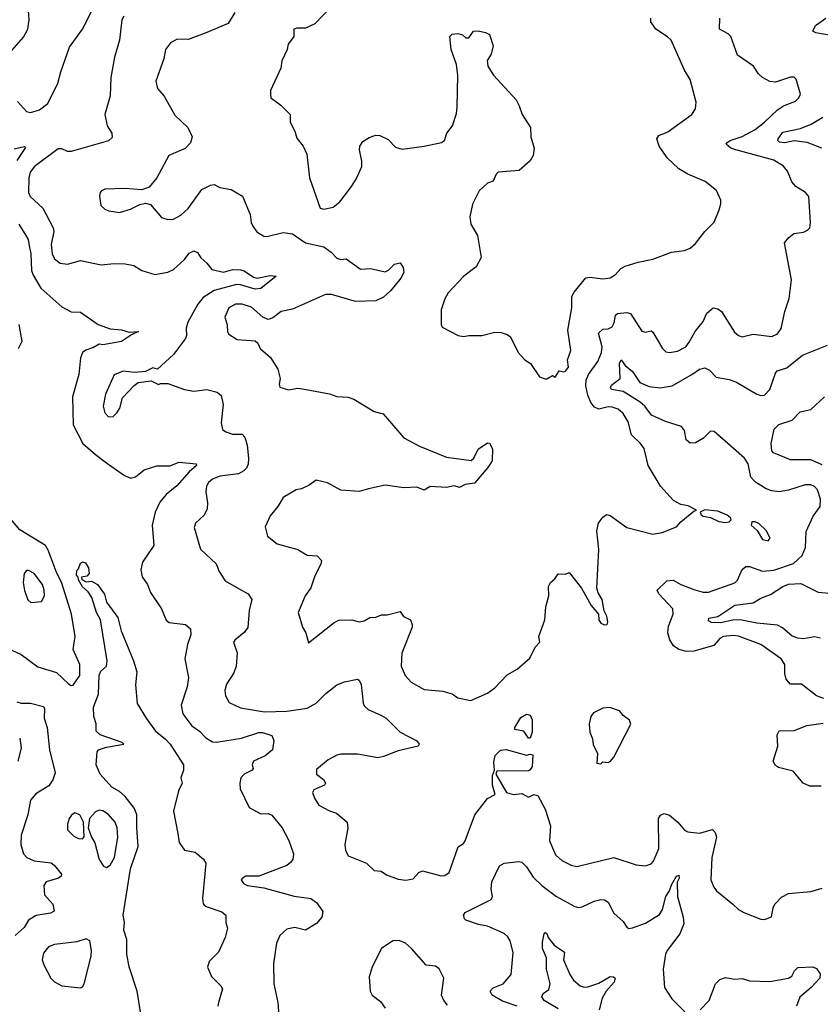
# Model space of a CAD drawing. Extents: x 2133489 to 2292442, y 756223 to 916462.
# Tile 236 of 256: x 2183408 to 2187716, y 876435 to 881736. Entities that reach past the tile are written whole.
import ezdxf

# ---------------------------------------------------------------- set-up
doc = ezdxf.new("R2010")
doc.units = 0

msp = doc.modelspace()

# ---------------------------------------------------------------- linework, layer by layer
at = {"layer": '0CON20XD'}
for points in [[(2183395.8, 881295.8), (2183445, 881241.9), (2183465, 881235.6), (2183515, 881250.9), (2183559, 881285), (2183613.8, 881395), (2183628.6, 881455), (2183675, 881588), (2183745.5, 881685), (2183807.1, 881805)], [(2185082.9, 881805), (2184995, 881714), (2184945, 881691.2), (2184899.3, 881690.7), (2184882.5, 881685), (2184883.3, 881645), (2184852.5, 881605), (2184847.5, 881575), (2184818.8, 881515), (2184813.8, 881475), (2184757.5, 881355), (2184757.5, 881335), (2184760, 881315), (2184812.5, 881275), (2184862.5, 881225), (2184863.8, 881185), (2184888.8, 881135), (2184898.3, 881098.3), (2184933.8, 881055), (2184952.3, 881012.3), (2184967.5, 880885), (2185025, 880721.2), (2185045, 880715.8), (2185095, 880726), (2185130.8, 880755), (2185192.9, 880837.1), (2185219.7, 880880.3), (2185248, 880945), (2185249.2, 880975), (2185236, 881035), (2185238.8, 881055), (2185255, 881080), (2185288.3, 881101.7), (2185325, 881113.8), (2185345, 881112), (2185390.3, 881090.3), (2185430.3, 881050.3), (2185465, 881039.2), (2185585, 881055.5), (2185676.7, 881075), (2185693.8, 881086.2), (2185705.3, 881124.7), (2185736.7, 881165), (2185758.3, 881231.7), (2185762.5, 881265), (2185765.8, 881435), (2185758, 881495), (2185730, 881575), (2185722.5, 881645), (2185735, 881657.5), (2185765, 881662.5), (2185790, 881655), (2185808.3, 881638.3), (2185825, 881637.5), (2185850, 881675), (2185875, 881676.7), (2185915, 881667.5), (2185935.9, 881655.9), (2185956.2, 881595), (2185945, 881550), (2185923.9, 881516.1), (2185927.5, 881485), (2185957.6, 881437.6), (2186080, 881305), (2186095, 881272.5), (2186111.2, 881225), (2186156, 881155), (2186158.8, 881105), (2186176.2, 881045), (2186170, 881005), (2186155, 880976.2), (2186095, 880924.4), (2185982.5, 880915), (2185971.2, 880905), (2185955, 880866.7), (2185925, 880855.8), (2185880.8, 880815), (2185845, 880742.5), (2185830.8, 880675), (2185836.2, 880635), (2185872, 880575), (2185891.2, 880455), (2185863.8, 880405), (2185797.5, 880355), (2185713.3, 880265), (2185696.1, 880233.9), (2185676.1, 880173.9), (2185676.2, 880095), (2185681.2, 880081.2), (2185767.5, 880035), (2185795, 880030), (2185825, 880036.2), (2185893.9, 880036.1), (2185965, 880054), (2185997.7, 880052.3), (2186031.2, 880041.2), (2186048.1, 880028.1), (2186090, 879945), (2186126.7, 879905), (2186155.9, 879885.9), (2186205, 879812.5), (2186235, 879802.5), (2186245, 879802.5), (2186275, 879820), (2186288.3, 879811.7), (2186310, 879845), (2186335, 879840), (2186345, 879843.8), (2186360, 879865), (2186355.8, 879905), (2186374, 879955), (2186357.5, 880065), (2186379.4, 880185), (2186379.2, 880245), (2186390.9, 880269.1), (2186453.6, 880346.4), (2186475, 880350), (2186545, 880340), (2186585, 880346.2), (2186613.3, 880365), (2186642.7, 880397.3), (2186665, 880408.8), (2186735, 880431.2), (2186815, 880446.2), (2186915, 880483.8), (2186985, 880494), (2187015, 880506), (2187045, 880531.2), (2187094.5, 880595.5), (2187144.1, 880645.9), (2187172.5, 880712.5), (2187181.2, 880745), (2187180, 880765), (2187156.8, 880816.8), (2187095.5, 880865.5), (2187003.3, 880905), (2186955, 880932.5), (2186892.7, 880992.7), (2186849.4, 881055), (2186836.2, 881095), (2186847.5, 881112.5), (2186895, 881132.9), (2187024.2, 881225.8), (2187044.1, 881255.9), (2187047.7, 881292.3), (2187015, 881413.3), (2186984.4, 881464.4), (2186914.2, 881625), (2186894.5, 881644.5), (2186830, 881685), (2186804, 881725), (2186804, 881745)], [(2183035, 881768), (2183052.5, 881715), (2183070.6, 881690.6), (2183154.2, 881645.8), (2183225, 881628), (2183325, 881564), (2183345, 881562), (2183365, 881570), (2183428.8, 881641.2), (2183451.2, 881685), (2183459.2, 881735), (2183455.8, 881785)], [(2183967.8, 881755), (2183957.1, 881735), (2183944, 881626), (2183918, 881535), (2183897.3, 881425), (2183894.6, 881325.4), (2183865.7, 881225), (2183879.2, 881165), (2183904, 881125), (2183905, 881102.5), (2183885.8, 881084.2), (2183685, 881025.5), (2183665, 881025.5), (2183635, 881040.5), (2183615, 881040.8), (2183487.5, 880945), (2183464.8, 880915.2), (2183456.8, 880885), (2183455.5, 880805), (2183464.7, 880784.7), (2183531.6, 880721.6), (2183588.2, 880615), (2183591.8, 880595), (2183577.3, 880525), (2183581.8, 880475), (2183595, 880449.2), (2183625, 880425.8), (2183665, 880419.4), (2183735, 880438.8), (2183845.9, 880415.9), (2183915.9, 880424.1), (2183975, 880421.4), (2184022.1, 880412.1), (2184065.7, 880385.7), (2184135, 880364.2), (2184205, 880376.9), (2184235, 880391.1), (2184294.7, 880445.3), (2184320.5, 880479.5), (2184345, 880491.1), (2184365, 880482.5), (2184383.1, 880453.1), (2184415, 880425.7), (2184441.8, 880391.8), (2184505, 880377.5), (2184555, 880391.1), (2184595, 880389.6), (2184615, 880383.8), (2184665, 880350.5), (2184685, 880344.5), (2184755, 880358.2), (2184787.5, 880355), (2184705, 880289.1), (2184675, 880285.7), (2184595, 880309.3), (2184575, 880310), (2184455, 880277.7), (2184395, 880240), (2184366.7, 880205), (2184312.5, 880107.5), (2184303.6, 880075), (2184305.4, 880035), (2184299.9, 880020.1), (2184235.7, 879934.3), (2184150, 879855), (2184125, 879862.5), (2184085, 879842.5), (2184025, 879836.2), (2183965, 879844), (2183916.8, 879823.2), (2183869.4, 879720.6), (2183857.1, 879655), (2183865, 879620), (2183885, 879598), (2183910.3, 879599.7), (2183931.3, 879618.7), (2183946.9, 879645), (2183960.5, 879699.5), (2184023, 879767), (2184045, 879783.3), (2184115, 879792.5), (2184155, 879772.5), (2184165, 879777.5), (2184205, 879776.7), (2184294.2, 879744.2), (2184345, 879735.8), (2184415, 879744.2), (2184471.2, 879731.2), (2184492, 879712), (2184502.5, 879665), (2184492, 879565), (2184499.5, 879529.5), (2184517, 879517), (2184552.5, 879505), (2184605, 879504.6), (2184618.7, 879488.7), (2184631, 879445), (2184639.4, 879375), (2184636.9, 879343.1), (2184627.9, 879322.1), (2184613.6, 879306.4), (2184585, 879291.4), (2184485, 879278.5), (2184445, 879262.7), (2184424.4, 879245), (2184412.2, 879225), (2184408.6, 879195), (2184419.2, 879135), (2184417.3, 879102.7), (2184400.6, 879069.4), (2184354, 879025), (2184347.3, 879002.7), (2184380, 878885), (2184465, 878806.2), (2184481.4, 878765), (2184512.5, 878715), (2184584.5, 878674.5)], [(2184565, 881774.2), (2184528.8, 881715), (2184405.9, 881664.1), (2184315, 881629.4), (2184255, 881631.5), (2184219.5, 881610.5), (2184193.1, 881575), (2184183.1, 881525), (2184140, 881405), (2184150, 881365), (2184185, 881324), (2184242.3, 881222.3), (2184312.5, 881155), (2184336, 881105), (2184327.6, 881072.4), (2184297.4, 881042.6), (2184210, 881005), (2184145, 880884.2), (2184105, 880834.2), (2184065, 880820.8), (2183975, 880827.9), (2183866.1, 880823.9), (2183847.5, 880815), (2183841.2, 880805), (2183838, 880785), (2183844, 880735), (2183865, 880716), (2183887, 880707), (2183945, 880697.5), (2184004.4, 880715.6), (2184055, 880741.2), (2184085, 880748), (2184111.2, 880741.2), (2184171.3, 880671.3), (2184205, 880660), (2184235, 880662.2), (2184275, 880684.4), (2184315, 880718.9), (2184388.3, 880821.7), (2184435, 880846), (2184455, 880848), (2184485, 880832.5), (2184545, 880821.4), (2184606.6, 880786.6), (2184647.3, 880687.3), (2184653.1, 880645), (2184662.5, 880625), (2184684.5, 880594.5), (2184720.9, 880570.9), (2184738, 880568), (2184825, 880590.9), (2184875, 880583.5), (2184945, 880534.6), (2185045, 880512.9), (2185084.2, 880485), (2185115, 880452.5), (2185135, 880445.8), (2185165, 880449.2), (2185242.2, 880392.2), (2185295, 880395.7), (2185375, 880379.2), (2185392.9, 880387.1), (2185425, 880419.2), (2185455, 880426.7), (2185471.7, 880401.7), (2185475.5, 880374.5)], [(2185475.5, 880374.5), (2185459.5, 880345), (2185405, 880278.1), (2185365, 880241.4), (2185325, 880223.3), (2185215, 880218.2), (2185085, 880257.1), (2185053.5, 880256.5), (2184875, 880178.1), (2184814.2, 880165.8), (2184769.7, 880130.3), (2184745, 880122.5), (2184716.2, 880135), (2184655, 880188.1), (2184605.3, 880205.3), (2184568.8, 880205), (2184533.1, 880185), (2184511.2, 880135), (2184523.3, 880093.3), (2184525.8, 880055), (2184533, 880043), (2184577.5, 880015), (2184675, 880007.5), (2184690, 879995), (2184702.5, 879965), (2184756.8, 879916.8), (2184796.2, 879855), (2184810, 879805), (2184803.6, 879773.6), (2184807, 879757), (2184855, 879743.8), (2184905, 879752.9), (2184929.3, 879749.3), (2185075, 879721.4), (2185115, 879706.9), (2185175, 879703.3), (2185205, 879692.2), (2185315, 879627.1), (2185364.3, 879614.3), (2185475, 879485.6), (2185559.2, 879439.2), (2185705, 879380), (2185837, 879363), (2185851.2, 879375), (2185875, 879423.3), (2185925, 879457.5), (2185936.1, 879456.1), (2185952.5, 879425), (2185949.5, 879360.5), (2185927.5, 879325), (2185855, 879241.2), (2185805, 879233.8), (2185775, 879217.5), (2185745, 879226.2), (2185705, 879218), (2185617, 879223), (2185585, 879202.5), (2185545, 879220), (2185475, 879216.2), (2185375, 879230.8), (2185285, 879210), (2185235, 879196), (2185135, 879202.5), (2185063.2, 879243.2), (2185002.9, 879257.1), (2184965, 879230.8), (2184925, 879210.8), (2184895, 879204.2), (2184825.8, 879164.2), (2184797.1, 879115), (2184755.7, 879065), (2184728.8, 879005), (2184741.2, 878955), (2184793.3, 878915), (2184905, 878883.3), (2184955, 878854), (2185008.8, 878848.8), (2185031.2, 878825), (2185028.8, 878805), (2184995, 878742.5), (2184975, 878677.5), (2184944, 878635), (2184906, 878545), (2184928.8, 878465), (2184946.7, 878435), (2184961.7, 878381.7), (2185099.7, 878490.3), (2185125, 878504), (2185195, 878505.8), (2185235, 878494), (2185260.6, 878499.4), (2185292.1, 878517.9), (2185325, 878519.2), (2185355, 878531.2), (2185385, 878531.2), (2185455, 878550), (2185472.7, 878522.7), (2185510, 878505), (2185520.5, 878480.5), (2185520, 878465), (2185464.4, 878325), (2185460, 878255), (2185482.5, 878205), (2185515, 878169.2), (2185585, 878129.2), (2185685, 878121.4), (2185735, 878106), (2185765.9, 878085.9), (2185835, 878070), (2185925, 878110), (2185965, 878138.6), (2186031.4, 878208.6), (2186085, 878240), (2186152.1, 878297.9), (2186181.8, 878358.2), (2186206, 878385), (2186201.9, 878415), (2186234.2, 878505), (2186238.6, 878575), (2186254.2, 878635), (2186253.8, 878683.8), (2186263.9, 878706.1), (2186286.7, 878725), (2186305, 878752.5), (2186345, 878750), (2186365, 878760), (2186430, 878675), (2186482.7, 878582.7), (2186522.5, 878535), (2186523.3, 878505), (2186535, 878487.5), (2186555, 878477.5), (2186569.3, 878480.7), (2186572.5, 878495), (2186566.7, 878525), (2186553, 878553), (2186541.2, 878615), (2186520.9, 878650.9), (2186514.2, 878675.8), (2186524.3, 878884.3), (2186512.5, 878985), (2186522.5, 879025), (2186545, 879057.5), (2186565, 879071.2), (2186585, 879066), (2186675, 879001.9), (2186815, 878966.2), (2186865.7, 878974.3), (2186942.5, 879005), (2186965, 879033.3), (2187035, 879090), (2187050, 879095), (2187005, 879118.8), (2186965, 879126), (2186926.6, 879146.6), (2186855.5, 879225.5), (2186826.7, 879273.3), (2186789.4, 879335), (2186768, 879428), (2186749.2, 879455), (2186700.2, 879500.2), (2186681.5, 879571.5), (2186655.5, 879615), (2186628.5, 879638.5), (2186595, 879650), (2186575, 879651.2), (2186525, 879640), (2186500.4, 879650.4), (2186481.8, 879675), (2186465.3, 879715), (2186454.8, 879765), (2186455.9, 879795), (2186469.1, 879825), (2186518.2, 879895), (2186538.8, 879945), (2186542.4, 879975), (2186522.2, 880047.8), (2186545, 880069.2), (2186575, 880071.9), (2186595, 880082.9), (2186606.7, 880103.3), (2186613.6, 880145), (2186625, 880154.7), (2186675, 880160.4), (2186695, 880154.4), (2186755, 880058.8), (2186775, 880053.3), (2186805, 880061.2), (2186815, 880053.8), (2186867.1, 879965), (2186885, 879948.6), (2186905, 879943.5), (2186947.7, 879952.3), (2186992.9, 879975), (2187010.7, 879999.3), (2187042.2, 880057.8), (2187085, 880112), (2187105, 880156), (2187140, 880185), (2187165, 880180), (2187185, 880165.6), (2187254.6, 880054.6), (2187275, 880036), (2187295, 880028.8), (2187355, 880042.9), (2187455, 880030), (2187485, 880044.3), (2187505, 880074), (2187524.4, 880165), (2187547.5, 880235), (2187560.8, 880335), (2187524, 880535), (2187545.8, 880564.2), (2187573.3, 880585), (2187625, 880592.5), (2187646.8, 880603.2), (2187658.8, 880615), (2187664, 880645), (2187653.6, 880783.6), (2187635.9, 880805.9), (2187585, 880838.8), (2187563.2, 880863.2), (2187539.7, 880919.7), (2187517.6, 880947.6), (2187465, 880979.1), (2187262, 881035), (2187234.2, 881045), (2187209.2, 881065), (2187214, 881075), (2187230.8, 881085), (2187295, 881107.7), (2187364.8, 881145.2), (2187415, 881183.5), (2187485, 881250.6), (2187518.6, 881271.4), (2187582.4, 881297.6), (2187600, 881315), (2187609.2, 881335), (2187585.8, 881415.8), (2187575.9, 881425.9), (2187555, 881426), (2187475, 881399.2), (2187443.4, 881403.4), (2187404, 881425), (2187382.5, 881445), (2187356.4, 881486.4), (2187270, 881545), (2187235.3, 881645.3), (2187220.2, 881660.2), (2187174, 881685), (2187174.4, 881745)], [(2187775, 881650.6), (2187692.5, 881665), (2187676, 881675), (2187690.8, 881705), (2187745.6, 881745)], [(2187724.5, 881044.5), (2187645, 881075.2), (2187575, 881083), (2187525, 881072.8), (2187495.9, 881075.9), (2187487.5, 881085), (2187489.6, 881095), (2187515, 881131.3), (2187609.5, 881150.5), (2187666.5, 881173.5), (2187729.4, 881210.6)], [(2183378.8, 881041.2), (2183433, 881053), (2183438.3, 881048.3), (2183392.2, 880977.8)], [(2183402.5, 880635), (2183441.1, 880575), (2183453.1, 880553.1), (2183458.9, 880518.9), (2183467.3, 880475), (2183470.8, 880385), (2183480.5, 880360.5), (2183521.2, 880291.2), (2183635, 880189.4), (2183685, 880163.1), (2183735, 880160.8), (2183830, 880095), (2183895, 880071.9), (2183955, 880065.6), (2183996.4, 880053.6), (2184047, 880057), (2184010, 880040), (2183955, 880002.9), (2183855, 879985.5), (2183835, 879988.8), (2183805, 879970.5), (2183763, 879957), (2183745.7, 879945), (2183734.5, 879915), (2183726.5, 879825), (2183691.2, 879705), (2183694.6, 879554.6), (2183746.9, 879455), (2183815, 879394.3), (2183882.5, 879345), (2183971.3, 879281.3), (2184005, 879267.5), (2184031.2, 879275), (2184077.4, 879312.6), (2184145, 879334.3), (2184215, 879333.3), (2184265.5, 879354.5), (2184357.5, 879345), (2184358.8, 879335), (2184318.9, 879301.1), (2184254, 879226), (2184195, 879180), (2184162.1, 879137.9), (2184137.2, 879085), (2184120.8, 879015), (2184129.5, 878905), (2184069.2, 878815), (2184060, 878775), (2184066.4, 878736.4), (2184095.6, 878695.6), (2184111.7, 878651.7), (2184171.4, 878565), (2184195, 878503.3), (2184211.4, 878491.4), (2184299.8, 878479.8), (2184326.1, 878456.1), (2184328.5, 878425), (2184311.5, 878371.5), (2184297.1, 878295), (2184315.5, 878195), (2184308.5, 878145), (2184276.7, 878045), (2184285, 877998.8), (2184334.3, 877935), (2184375.7, 877905), (2184408.9, 877868.9), (2184445, 877848.5), (2184467.2, 877847.2), (2184601.7, 877868.3), (2184695, 877898.5), (2184715, 877898.3), (2184765, 877882.6), (2184775.9, 877855), (2184767.5, 877805), (2184727.8, 877772.2), (2184665.7, 877745), (2184659.2, 877725), (2184664, 877705), (2184658, 877695), (2184615, 877674.5), (2184598.5, 877655), (2184591.8, 877625), (2184593.5, 877595), (2184642, 877495), (2184705, 877461.4), (2184745, 877462), (2184765, 877453.8), (2184820, 877385), (2184835.7, 877355), (2184856.6, 877316.6), (2184881.4, 877245), (2184877.5, 877215), (2184865, 877198), (2184845, 877183.1), (2184695, 877125.7), (2184625, 877124.3), (2184606.2, 877115), (2184600, 877105), (2184612, 877085), (2184633.3, 877075), (2184722.1, 877062.1), (2184885, 877017.5), (2184975, 877004.3), (2185005, 876982.5), (2185039.2, 876935), (2185034, 876905), (2185005, 876870), (2184945.6, 876834.4), (2184887.8, 876847.8), (2184845, 876838.8), (2184808.2, 876805), (2184790, 876765), (2184773.3, 876655), (2184774.7, 876545), (2184797.5, 876445), (2184801.5, 876375)], [(2183400.7, 879965), (2183420.2, 880005), (2183404.6, 880095.4)], [(2187735, 878081.5), (2187695, 878095.6), (2187615, 878158.6), (2187555, 878158.1), (2187531.4, 878185), (2187524.2, 878215.8), (2187525.7, 878265), (2187505.8, 878295), (2187395, 878372.2), (2187275, 878417.2), (2187245, 878420.3), (2187195, 878414.6), (2187175, 878404.4), (2187143.4, 878366.6), (2187035, 878336.1), (2186995, 878334.6), (2186955, 878344.6), (2186925.3, 878365.3), (2186906.7, 878396.7), (2186895.5, 878435), (2186898.6, 878471.4), (2186924.2, 878535), (2186922.2, 878565), (2186847.5, 878645), (2186838, 878665), (2186889.4, 878715), (2186925, 878718.9), (2186965, 878694.5), (2187035, 878667.8), (2187085, 878653.5), (2187115, 878654.5), (2187256.3, 878703.7), (2187270.8, 878719.2), (2187294.7, 878775.3), (2187315, 878792.2), (2187335, 878792.9), (2187405, 878767.2), (2187465, 878773.3), (2187572.3, 878807.7), (2187618.6, 878851.4), (2187636.4, 878893.6), (2187639.8, 878980.2), (2187677.7, 879062.3), (2187714.5, 879115), (2187717.1, 879155), (2187700.5, 879205), (2187685, 879222.2), (2187665, 879232.5), (2187635, 879231.1), (2187545, 879202.7), (2187494.5, 879194.5), (2187455, 879198.9), (2187425, 879210), (2187366.3, 879246.3), (2187342.2, 879272.2), (2187328.5, 879345), (2187307.9, 879375), (2187145, 879519.6), (2187125, 879520), (2187086.5, 879483.5), (2187045, 879458.2), (2187015, 879455.6), (2186994, 879474), (2186984.5, 879525), (2186969.2, 879545), (2186882.3, 879572.3), (2186807, 879607), (2186771.4, 879655), (2186746.7, 879676.6), (2186655, 879734.1), (2186592.7, 879745), (2186587.2, 879755), (2186591.9, 879768.1), (2186639.1, 879805), (2186634.7, 879885), (2186645, 879904), (2186666.5, 879875), (2186705, 879842.2), (2186745, 879782.9), (2186795, 879761.9), (2186853.9, 879753.9), (2186918.8, 879765), (2187025, 879825.5), (2187065, 879855.4), (2187095, 879861.1), (2187119.3, 879849.3), (2187155, 879811.4), (2187225, 879799.6), (2187265, 879783.8), (2187375, 879720), (2187395, 879711.9), (2187415, 879714.2), (2187443.5, 879745), (2187475, 879833.8), (2187484.2, 879845), (2187535, 879861.5), (2187619.4, 879930.6), (2187755, 879984.3)], [(2187725, 879339), (2187665, 879365.6), (2187555, 879366.2), (2187463.5, 879403.5), (2187455.7, 879415.7), (2187450.9, 879455), (2187467.8, 879532.2), (2187493.6, 879556.4), (2187565, 879580.6), (2187606.7, 879625), (2187665, 879636.9), (2187738, 879705)], [(2187205, 879028.8), (2187225, 879033.3), (2187237, 879043), (2187232.5, 879055), (2187215, 879068.8), (2187165, 879090), (2187095, 879096.7), (2187070, 879085), (2187075, 879070), (2187085, 879063.3), (2187125, 879056.7), (2187170, 879035), (2187205, 879028.8)], [(2183315, 878364.3), (2183415, 878319.2), (2183505, 878251.9), (2183605, 878222), (2183669.7, 878159.7), (2183685, 878152), (2183695, 878154), (2183731.1, 878205), (2183731.5, 878265), (2183695.5, 878345), (2183706.2, 878415), (2183687.2, 878535), (2183635, 878702.7), (2183604.8, 878765), (2183560.7, 878880.7), (2183545.8, 878905.8), (2183408.9, 878988.9), (2183349.9, 879059.9)], [(2187435, 878930), (2187446.2, 878945), (2187425, 878986.2), (2187385, 879023.8), (2187365, 879033.3), (2187347.5, 879032.5), (2187343.3, 879015), (2187375.7, 878985.7), (2187405, 878936.7), (2187435, 878930)], [(2184057.3, 876395), (2184040, 876505), (2183996.1, 876636.1), (2183984.7, 876705), (2183984.1, 876784.1), (2183968.7, 876835), (2183971.3, 876875), (2183964.7, 876915.3), (2184003.6, 877165), (2184044.7, 877285), (2184037.8, 877387.8), (2184038, 877455), (2184025, 877488.5), (2183975, 877553.1), (2183945, 877580.9), (2183904.2, 877605), (2183841.4, 877675), (2183819.2, 877725), (2183824.4, 877795), (2183832.5, 877805), (2183875, 877819.2), (2183967.5, 877835), (2183960, 877845), (2183840, 877885), (2183818.6, 877905), (2183818.9, 877945), (2183806.7, 877985), (2183805.6, 878035), (2183832.1, 878105), (2183835, 878208), (2183845, 878227.8), (2183874, 878256), (2183878.9, 878285), (2183842.5, 878505), (2183821.5, 878545), (2183796, 878626), (2183776.4, 878656.4), (2183745, 878683.3), (2183725, 878720), (2183722.5, 878735), (2183713.3, 878745), (2183715, 878770), (2183725, 878780), (2183735, 878810), (2183745, 878816.7), (2183761.2, 878811.2), (2183778.6, 878785), (2183782, 878755), (2183769.5, 878740.5), (2183740, 878735), (2183741.7, 878721.7), (2183765, 878710), (2183795, 878713.8), (2183826.7, 878695), (2183864, 878644), (2183875, 878600), (2183935, 878516.7), (2183953.8, 878445), (2184020.8, 878285), (2184037.5, 878225), (2184031.4, 878155), (2184040, 878055), (2184087.5, 877975), (2184138.6, 877905), (2184190, 877865), (2184216.9, 877835), (2184290, 877725), (2184289.2, 877695), (2184274, 877655), (2184281.2, 877625), (2184262.5, 877585), (2184234.5, 877475.5), (2184258.9, 877355), (2184265.5, 877305.5), (2184294.1, 877264.1), (2184352.5, 877255), (2184395.9, 877215.9), (2184408.8, 877195), (2184390.6, 877005), (2184395.8, 876975.8), (2184405, 876964), (2184495, 876933.8), (2184516.7, 876915), (2184516.2, 876875), (2184526.2, 876845), (2184514.2, 876795), (2184477.1, 876715), (2184428, 876665), (2184419.2, 876635), (2184439.2, 876585), (2184490, 876535), (2184498.3, 876518.3), (2184477.1, 876445), (2184474.3, 876425)], [(2183468, 878598), (2183525, 878604.2), (2183540.6, 878635), (2183540, 878665), (2183531.1, 878695), (2183485, 878754.3), (2183455, 878771.4), (2183445, 878770), (2183431.5, 878755), (2183425.7, 878705.7), (2183433.2, 878663.2), (2183451.9, 878611.9), (2183468, 878598)], [(2184584.5, 878674.5), (2184636.7, 878645), (2184656, 878615), (2184643.1, 878555), (2184635, 878463.3), (2184615, 878436), (2184565, 878396.2), (2184558.8, 878385), (2184577.3, 878327.3), (2184573.3, 878255), (2184560.6, 878219.4), (2184520.5, 878159.5), (2184512.2, 878125), (2184515.7, 878095), (2184535, 878060.8), (2184595, 878031.1), (2184725, 878008.9), (2184845, 878013.1), (2184955, 878028.9), (2185002.9, 878057.1), (2185055, 878108.9), (2185115, 878154.3), (2185155, 878170.8), (2185225, 878186.2), (2185235, 878180), (2185245, 878157.5), (2185255.5, 878055.5), (2185261.5, 878041.5), (2185282.3, 878022.3), (2185355, 877989.1), (2185380.6, 877975), (2185455, 877899.4), (2185545, 877854), (2185557.5, 877835), (2185551.2, 877825), (2185445, 877799.4), (2185365, 877768.6), (2185335, 877762.9), (2185225, 877781.1), (2185135, 877781.9), (2185115, 877776.7), (2185068.3, 877751.7), (2185005, 877700), (2185004.3, 877675), (2185042.9, 877645), (2185053.3, 877625), (2185047.5, 877615), (2184990.9, 877589.1), (2184984, 877575), (2184994, 877545), (2185017.3, 877507.3), (2185075, 877476), (2185112.5, 877465), (2185170, 877415), (2185173.8, 877383.8), (2185156.9, 877295), (2185160.6, 877265), (2185176, 877235), (2185274.4, 877194.4), (2185315, 877156.2), (2185352.3, 877152.3), (2185382.2, 877132.2), (2185445, 877109.2), (2185486.2, 877103.8), (2185525, 877111.2), (2185555, 877144.3), (2185575, 877153.1), (2185675, 877127.1), (2185695, 877129.2), (2185718, 877145), (2185767.3, 877282.7), (2185795, 877300), (2185805.7, 877315), (2185856, 877455), (2185925, 877544), (2185966.7, 877565), (2185951.9, 877615), (2185952.7, 877667.3), (2185962.5, 877695), (2185958.3, 877738.3), (2185966, 877775), (2185995, 877803.3), (2186025, 877807.5), (2186135, 877776.7), (2186155, 877782.5), (2186168.3, 877778.3), (2186165.8, 877715), (2186155, 877697.5), (2186145, 877692.5), (2185975, 877690), (2185970, 877675), (2186026.7, 877575), (2186065, 877564.7), (2186109.3, 877569.3), (2186145, 877550.6), (2186175, 877563.8), (2186195, 877558.8), (2186235.5, 877485), (2186264.2, 877395.8), (2186257.8, 877315), (2186290.6, 877240.6), (2186325, 877208.6), (2186375, 877183.8), (2186405, 877176.4), (2186605, 877225.6), (2186725, 877185.5), (2186775, 877180.6), (2186805, 877190.8), (2186818.1, 877205), (2186846.9, 877273.1), (2186844.5, 877435), (2186856.5, 877453.5), (2186875, 877463.1), (2186905, 877453.1), (2186950, 877415), (2186985, 877372.5), (2187002.8, 877362.8), (2187065, 877356.7), (2187135.5, 877375.5), (2187149.7, 877359.7), (2187156.7, 877335), (2187131.5, 877225), (2187126.9, 877105), (2187142.5, 877065), (2187156.8, 877046.8), (2187245, 876974), (2187275, 876946.2), (2187305, 876930), (2187395, 876894), (2187415, 876892), (2187453.8, 876906.2), (2187462, 876955), (2187471.2, 876975), (2187507.7, 877012.3), (2187545, 877031.2), (2187665, 877043.3), (2187725, 877060.5)], [(2187717.1, 878407.1), (2187685, 878413.5), (2187625, 878402.5), (2187595, 878405.5), (2187565, 878417.5), (2187512.4, 878462.4), (2187485, 878475.7), (2187375, 878486.4), (2187285, 878505.2), (2187245, 878503.7), (2187178.4, 878488.4), (2187130, 878490), (2187115, 878500), (2187116, 878514), (2187165, 878523.2), (2187256.6, 878583.4), (2187355, 878597.2), (2187395, 878622.1), (2187448.5, 878641.5), (2187515, 878685.3), (2187545, 878696.2), (2187610.8, 878700.8), (2187705, 878654.7), (2187865, 878638.8)], [(2183392.8, 878062.8), (2183415, 878056.5), (2183465, 878056.2), (2183535, 878038.9), (2183541.3, 878025), (2183540, 877975), (2183555.9, 877925), (2183567.5, 877805), (2183598.3, 877681.7), (2183586.3, 877643.7), (2183565, 877612), (2183495, 877568.1), (2183465.5, 877534.5), (2183450.9, 877455), (2183415.3, 877345), (2183413.3, 877295), (2183428.7, 877245), (2183445.5, 877225), (2183485, 877207.4), (2183576.8, 877196.8), (2183593.1, 877185), (2183632, 877135), (2183630, 877125), (2183616.2, 877115), (2183550.8, 877095), (2183537.5, 877075), (2183540.4, 877025), (2183585.4, 876975), (2183593.2, 876936.8), (2183573.8, 876926.2), (2183497, 876913), (2183455, 876887.5), (2183431.1, 876848.9), (2183384.2, 876805)], [(2186535, 877730), (2186545, 877740), (2186575, 877737.5), (2186585, 877742.5), (2186605, 877766.2), (2186695.9, 877944.1), (2186690, 877965), (2186655, 877990), (2186635.8, 878015.8), (2186583.6, 878033.6), (2186545, 878030), (2186495.9, 878004.1), (2186481.2, 877985), (2186471.2, 877945), (2186475, 877900), (2186490, 877865), (2186494.2, 877834.2), (2186516.2, 877785), (2186513, 877733), (2186535, 877730)], [(2186155, 877867.5), (2186145, 877867.5), (2186121.2, 877905), (2186072.5, 877915), (2186072, 877925), (2186105, 877980), (2186135, 877997.5), (2186155, 877992.5), (2186165.8, 877965.8), (2186165, 877900), (2186155, 877867.5)], [(2187721.2, 877608.8), (2187660, 877610), (2187624.3, 877625), (2187569.7, 877689.7), (2187490.7, 877710.7), (2187475, 877720), (2187462.9, 877745), (2187487.9, 877825), (2187484.6, 877885.4), (2187495, 877907.1), (2187575, 877909.1), (2187643.1, 877936.9), (2187730.9, 877949.1)], [(2183407.6, 877867.6), (2183415.4, 877815), (2183397.9, 877745)], [(2183745, 877326.2), (2183754, 877336), (2183751.9, 877415), (2183730.8, 877455), (2183705, 877465.6), (2183686.2, 877453.8), (2183674.4, 877435), (2183665.6, 877405), (2183665.8, 877375), (2183699.8, 877339.8), (2183725, 877326.9), (2183745, 877326.2)], [(2183875, 877172), (2183895, 877184.2), (2183917.2, 877225), (2183935.3, 877335), (2183931.8, 877385), (2183922.3, 877415), (2183886.3, 877456.3), (2183855, 877477.1), (2183835, 877480.4), (2183815, 877471.1), (2183782.9, 877435), (2183775.8, 877385), (2183793.8, 877335), (2183812.5, 877305), (2183835.6, 877215), (2183858.8, 877178.8), (2183875, 877172)], [(2186005, 876452.3), (2185950.8, 876485), (2185939.2, 876505), (2185956.4, 876523.6), (2186010, 876545), (2186051.5, 876595), (2186063.8, 876713.8), (2186047, 876777), (2186035, 876798), (2186015, 876816), (2185925, 876855.6), (2185876.7, 876865), (2185808.3, 876888.3), (2185800.8, 876895), (2185796, 876915), (2185805, 876930), (2185945, 877000), (2185951.1, 877015), (2185944.1, 877055), (2185949.1, 877095), (2185990.2, 877179.8), (2186015.5, 877194.5), (2186093.7, 877203.7), (2186109.5, 877199.5), (2186134.7, 877175), (2186169.9, 877119.9), (2186218.2, 877075), (2186296.4, 877016.4), (2186395, 876961.9), (2186415, 876956.9), (2186435, 876960.6), (2186499.8, 876990.2), (2186535, 876999.2), (2186555, 876997.5), (2186574.4, 876984.4), (2186605.7, 876925.7), (2186655, 876881.2), (2186675, 876850), (2186685, 876843.8), (2186705, 876846), (2186775, 876871.5), (2186851.3, 876918.7), (2186867.3, 876945), (2186884.7, 877015), (2186904.7, 877045.3), (2186915, 877078.6), (2186942.2, 877125), (2186955, 877131.2), (2186956.5, 877115), (2186946.4, 877093.6), (2186946.8, 877015), (2186978.5, 876905), (2186981.4, 876868.6), (2186960.5, 876815), (2186891.5, 876725), (2186882.3, 876705), (2186870, 876625), (2186876.7, 876525), (2186916.7, 876465), (2186987.5, 876395)], [(2186305, 876410), (2186229.6, 876455), (2186217.4, 876475), (2186225, 876492.9), (2186254.4, 876515.6), (2186262.9, 876545), (2186243.2, 876625), (2186243.1, 876685), (2186221.1, 876735), (2186220.5, 876769.5), (2186230, 876815), (2186235, 876822.5), (2186245, 876816.7), (2186252, 876795), (2186283.5, 876753.5), (2186338.5, 876715), (2186334.7, 876675), (2186368.5, 876595), (2186387.3, 876565), (2186424.3, 876535), (2186445, 876527.3), (2186465, 876529.6), (2186525, 876549.3), (2186585, 876584.6), (2186603.4, 876583.4), (2186612.5, 876575), (2186607.5, 876555), (2186563.9, 876505), (2186541.3, 876468.7), (2186525.8, 876405)], [(2183735, 876524.4), (2183745, 876528.8), (2183754.2, 876545), (2183792.5, 876695), (2183794.4, 876725), (2183785, 876776.7), (2183765, 876787.5), (2183715, 876771.9), (2183595, 876757.1), (2183563.3, 876745), (2183535, 876710), (2183529.4, 876675), (2183537.2, 876647.2), (2183575.8, 876575), (2183595.5, 876555.5), (2183634.6, 876534.6), (2183735, 876524.4)], [(2185709.7, 876429.7), (2185689.2, 876455), (2185677.1, 876485), (2185689.2, 876575), (2185665, 876626.7), (2185645, 876641.2), (2185595, 876645.8), (2185515.9, 876735.9), (2185484.1, 876764.1), (2185449.5, 876779.5), (2185415, 876776.2), (2185354.2, 876735.8), (2185305, 876637.5), (2185287.7, 876582.3), (2185294.3, 876505), (2185304, 876485), (2185350, 876450), (2185374.5, 876414.5)], [(2187068.8, 876405), (2187118.6, 876455), (2187152, 876545), (2187175, 876568.8), (2187205, 876580), (2187255, 876570), (2187295, 876574.4), (2187335, 876561.8), (2187445, 876557.8), (2187544.1, 876575.9), (2187563, 876587), (2187576.7, 876615), (2187595, 876633.3), (2187675, 876637.5), (2187695, 876627.5), (2187715, 876600), (2187713.3, 876575), (2187666.2, 876525), (2187605.7, 876474.3), (2187588, 876425)], [(2186085, 876424.3), (2186005, 876452.3)]]:
    msp.add_lwpolyline(points, dxfattribs=at)

doc.saveas('drawing.dxf')
